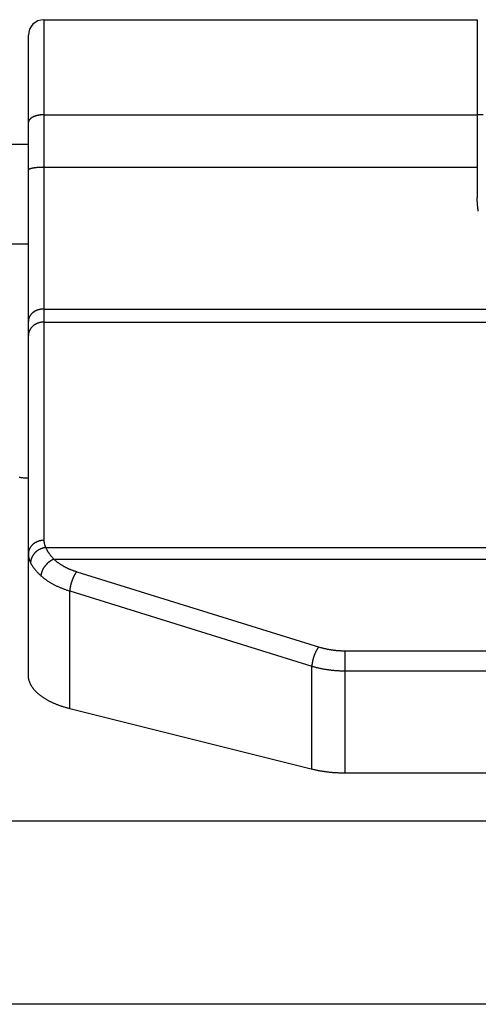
# Model space of a CAD drawing. Header units: inches. Extents: x 0 to 94.4, y 0 to 61.1.
# Tile 40 of 112: x 26.544 to 26.927, y 54.424 to 55.246. Entities that reach past the tile are written whole.
import ezdxf

# ---------------------------------------------------------------- set-up
doc = ezdxf.new("R2010")
doc.units = ezdxf.units.IN
doc.header["$LTSCALE"] = 5.194444
doc.header["$MEASUREMENT"] = 0
doc.layers.get('0').update_dxf_attribs({"linetype": 'CONTINUOUS'})
doc.layers.add('DOOR_ASSEMBLY', color=7, linetype='CONTINUOUS')

msp = doc.modelspace()

# ---------------------------------------------------------------- linework, layer by layer
at = {"color": 3, "linetype": 'Continuous'}
for p, q in [((20.8847, 55.14193), (26.55136, 55.14193)), ((20.8847, 55.05885), (26.55136, 55.05885))]:
    msp.add_line(p, q, dxfattribs=at)
at = {"layer": 'DOOR_ASSEMBLY', "color": 7, "linetype": 'Continuous'}
for p, q in [((26.56436, 55.24588), (26.56436, 54.81108)), ((26.56436, 55.24588), (26.92636, 55.24588)), ((26.92636, 55.24588), (26.92637, 55.09751)), ((26.55136, 54.69849), (26.55136, 55.23288)), ((26.56415, 55.1665), (26.92636, 55.1665)), ((26.56415, 55.16647), (26.92636, 55.16647)), ((26.93136, 55.16638), (26.92636, 55.16638)), ((26.55137, 55.16027), (26.55136, 55.16013)), ((26.55136, 55.16016), (26.55136, 55.16002)), ((26.55138, 55.16038), (26.55137, 55.16024)), ((26.55139, 55.16049), (26.55138, 55.16035)), ((26.55141, 55.16059), (26.55139, 55.16045)), ((26.55143, 55.1607), (26.55141, 55.16056)), ((26.55145, 55.16081), (26.55143, 55.16067)), ((26.55148, 55.16091), (26.55145, 55.16077)), ((26.55151, 55.16102), (26.55148, 55.16088)), ((26.55755, 55.12224), (26.55719, 55.1222)), ((26.55793, 55.12228), (26.55755, 55.12224)), ((26.55889, 55.12237), (26.5585, 55.12234)), ((26.55929, 55.12241), (26.55889, 55.12237)), ((26.55969, 55.12244), (26.55929, 55.12241)), ((26.5601, 55.12247), (26.55969, 55.12244)), ((26.56051, 55.12249), (26.5601, 55.12247)), ((26.56093, 55.12251), (26.56051, 55.12249)), ((26.56135, 55.12253), (26.56093, 55.12251)), ((26.56177, 55.12255), (26.56135, 55.12253)), ((26.5622, 55.12257), (26.56177, 55.12255)), ((26.56263, 55.12258), (26.5622, 55.12257)), ((26.56306, 55.12259), (26.56263, 55.12258)), ((26.56349, 55.1226), (26.56306, 55.12259)), ((26.56393, 55.1226), (26.56349, 55.1226)), ((26.56436, 55.1226), (26.56393, 55.1226)), ((26.56436, 55.1226), (26.92636, 55.1226)), ((26.56436, 55.00427), (28.03836, 55.00427)), ((26.56436, 54.99338), (28.03836, 54.99338)), ((26.56582, 54.80511), (28.0369, 54.80511)), ((26.57267, 54.79541), (28.03006, 54.79541)), ((26.59173, 54.78496), (26.79447, 54.722)), ((26.58591, 54.67054), (26.58591, 54.7689)), ((26.58591, 54.7689), (26.78817, 54.70608)), ((26.81612, 54.61668), (26.81612, 54.7189)), ((26.81612, 54.7189), (27.78715, 54.7189)), ((26.78817, 54.61998), (26.78817, 54.70608)), ((26.81612, 54.70215), (27.7873, 54.70215)), ((26.78878, 54.61983), (26.58591, 54.67054))]:
    msp.add_line(p, q, dxfattribs=at)
at = {"layer": 'DOOR_ASSEMBLY', "color": 3, "linetype": 'Continuous'}
for p, q in [((42.7897, 54.57668), (18.9797, 54.57668)), ((42.7427, 54.42369), (19.0267, 54.42369))]:
    msp.add_line(p, q, dxfattribs=at)
at = {"layer": 'DOOR_ASSEMBLY', "color": 7, "linetype": 'Continuous'}
for points in [[(26.56415, 55.1665), (26.56393, 55.1665), (26.56371, 55.16649), (26.56349, 55.16649), (26.56328, 55.16648), (26.56306, 55.16647), (26.56285, 55.16646), (26.56263, 55.16645), (26.56241, 55.16643), (26.5622, 55.16641), (26.56199, 55.16639), (26.56177, 55.16637), (26.56156, 55.16635), (26.56135, 55.16633), (26.56114, 55.1663), (26.56093, 55.16627), (26.56072, 55.16624), (26.56051, 55.16621), (26.5603, 55.16618), (26.5601, 55.16615), (26.55989, 55.16611), (26.55969, 55.16607), (26.55949, 55.16603), (26.55929, 55.16599), (26.55909, 55.16595), (26.55889, 55.1659), (26.55869, 55.16586), (26.5585, 55.16581), (26.55831, 55.16576), (26.55812, 55.16571), (26.55793, 55.16566), (26.55774, 55.1656), (26.55755, 55.16555), (26.55737, 55.16549), (26.55719, 55.16543), (26.55701, 55.16537), (26.55683, 55.16531), (26.55665, 55.16525), (26.55648, 55.16518), (26.55631, 55.16512), (26.55614, 55.16505), (26.55597, 55.16498), (26.5558, 55.16491), (26.55564, 55.16484), (26.55548, 55.16476), (26.55533, 55.16469), (26.55517, 55.16461), (26.55502, 55.16454), (26.55487, 55.16446), (26.55472, 55.16438), (26.55458, 55.1643), (26.55444, 55.16422), (26.5543, 55.16413), (26.55416, 55.16405), (26.55403, 55.16397), (26.5539, 55.16388), (26.55377, 55.16379), (26.55364, 55.1637), (26.55352, 55.16361), (26.55341, 55.16352), (26.55329, 55.16343), (26.55318, 55.16334), (26.55307, 55.16325), (26.55296, 55.16315), (26.55286, 55.16306), (26.55276, 55.16296), (26.55266, 55.16287), (26.55257, 55.16277), (26.55248, 55.16267), (26.55239, 55.16257), (26.55231, 55.16247), (26.55223, 55.16237), (26.55215, 55.16227), (26.55208, 55.16217), (26.55201, 55.16207), (26.55195, 55.16197), (26.55188, 55.16186), (26.55182, 55.16176), (26.55177, 55.16165), (26.55172, 55.16155), (26.55167, 55.16144), (26.55162, 55.16134), (26.55158, 55.16123), (26.55154, 55.16113), (26.55151, 55.16102)], [(26.56415, 55.16647), (26.56393, 55.16647), (26.56371, 55.16646), (26.56349, 55.16646), (26.56328, 55.16645), (26.56306, 55.16644), (26.56285, 55.16643), (26.56263, 55.16641), (26.56241, 55.1664), (26.5622, 55.16638), (26.56199, 55.16636), (26.56177, 55.16634), (26.56156, 55.16632), (26.56135, 55.16629), (26.56114, 55.16627), (26.56093, 55.16624), (26.56072, 55.16621), (26.56051, 55.16618), (26.5603, 55.16615), (26.5601, 55.16611), (26.55989, 55.16608), (26.55969, 55.16604), (26.55949, 55.166), (26.55929, 55.16596), (26.55909, 55.16592), (26.55889, 55.16587), (26.55869, 55.16582), (26.5585, 55.16578), (26.55831, 55.16573), (26.55812, 55.16568), (26.55793, 55.16562), (26.55774, 55.16557), (26.55755, 55.16551), (26.55737, 55.16546), (26.55719, 55.1654), (26.55701, 55.16534), (26.55683, 55.16528), (26.55665, 55.16521), (26.55648, 55.16515), (26.55631, 55.16508), (26.55614, 55.16502), (26.55597, 55.16495), (26.5558, 55.16488), (26.55564, 55.1648), (26.55548, 55.16473), (26.55533, 55.16466), (26.55517, 55.16458), (26.55502, 55.1645), (26.55487, 55.16443), (26.55472, 55.16435), (26.55458, 55.16427), (26.55444, 55.16419), (26.5543, 55.1641), (26.55416, 55.16402), (26.55403, 55.16393), (26.5539, 55.16385), (26.55377, 55.16376), (26.55364, 55.16367), (26.55352, 55.16358), (26.55341, 55.16349), (26.55329, 55.1634), (26.55318, 55.16331), (26.55307, 55.16322), (26.55296, 55.16312), (26.55286, 55.16303), (26.55276, 55.16293), (26.55266, 55.16283), (26.55257, 55.16274), (26.55248, 55.16264), (26.55239, 55.16254), (26.55231, 55.16244), (26.55223, 55.16234), (26.55215, 55.16224), (26.55208, 55.16214), (26.55201, 55.16204), (26.55195, 55.16193), (26.55188, 55.16183), (26.55182, 55.16173), (26.55177, 55.16162), (26.55172, 55.16152), (26.55167, 55.16141), (26.55162, 55.16131), (26.55158, 55.1612), (26.55154, 55.16109), (26.55151, 55.16099)], [(26.55719, 55.1222), (26.55701, 55.12217), (26.55683, 55.12215), (26.55665, 55.12213), (26.55648, 55.1221), (26.55631, 55.12208), (26.55614, 55.12205), (26.55597, 55.12203), (26.5558, 55.122), (26.55564, 55.12197), (26.55548, 55.12194), (26.55533, 55.12192), (26.55517, 55.12189), (26.55502, 55.12186), (26.55487, 55.12183), (26.55472, 55.1218), (26.55458, 55.12177), (26.55444, 55.12174), (26.5543, 55.12171), (26.55416, 55.12167), (26.55403, 55.12164), (26.5539, 55.12161), (26.55377, 55.12158), (26.55364, 55.12154), (26.55352, 55.12151), (26.55341, 55.12148), (26.55329, 55.12144), (26.55318, 55.12141), (26.55307, 55.12137), (26.55296, 55.12134), (26.55286, 55.1213), (26.55276, 55.12126), (26.55266, 55.12123), (26.55257, 55.12119), (26.55248, 55.12115), (26.55239, 55.12112), (26.55231, 55.12108), (26.55223, 55.12104), (26.55215, 55.121), (26.55208, 55.12096), (26.55201, 55.12093), (26.55195, 55.12089), (26.55188, 55.12085), (26.55182, 55.12081), (26.55177, 55.12077), (26.55172, 55.12073), (26.55167, 55.12069), (26.55162, 55.12065), (26.55158, 55.12061), (26.55154, 55.12057), (26.55151, 55.12053), (26.55148, 55.12049), (26.55145, 55.12045), (26.55143, 55.12041), (26.55141, 55.12037), (26.55139, 55.12033), (26.55138, 55.12029), (26.55137, 55.12025), (26.55136, 55.12021), (26.55136, 55.12017)], [(26.5585, 55.12234), (26.55831, 55.12232), (26.55793, 55.12228)], [(26.92727, 55.08602), (26.92718, 55.0865), (26.9271, 55.08701), (26.92702, 55.08753), (26.92694, 55.08808), (26.92686, 55.08865), (26.92679, 55.08924), (26.92673, 55.08986), (26.92666, 55.0905), (26.92661, 55.09117), (26.92656, 55.09188), (26.92651, 55.09261), (26.92647, 55.09338), (26.92644, 55.09418), (26.92641, 55.09499), (26.92639, 55.09582), (26.92637, 55.09666), (26.92637, 55.09751)], [(26.56436, 55.00427), (26.56415, 55.00427), (26.56393, 55.00427), (26.56371, 55.00426), (26.56349, 55.00425), (26.56328, 55.00424), (26.56306, 55.00422), (26.56285, 55.0042), (26.56263, 55.00418), (26.56241, 55.00416), (26.5622, 55.00413), (26.56199, 55.0041), (26.56177, 55.00407), (26.56156, 55.00404), (26.56135, 55.004), (26.56114, 55.00396), (26.56093, 55.00391), (26.56072, 55.00387), (26.56051, 55.00382), (26.5603, 55.00377), (26.5601, 55.00371), (26.55989, 55.00366), (26.55969, 55.0036), (26.55949, 55.00354), (26.55929, 55.00347), (26.55909, 55.0034), (26.55889, 55.00333), (26.55869, 55.00326), (26.5585, 55.00319), (26.55831, 55.00311), (26.55812, 55.00303), (26.55793, 55.00295), (26.55774, 55.00286), (26.55755, 55.00277), (26.55737, 55.00268), (26.55719, 55.00259), (26.55701, 55.0025), (26.55683, 55.0024), (26.55665, 55.0023), (26.55648, 55.0022), (26.55631, 55.00209), (26.55614, 55.00199), (26.55597, 55.00188), (26.5558, 55.00177), (26.55564, 55.00166), (26.55548, 55.00154), (26.55533, 55.00143), (26.55517, 55.00131), (26.55502, 55.00119), (26.55487, 55.00106), (26.55472, 55.00094), (26.55458, 55.00081), (26.55444, 55.00069), (26.5543, 55.00056), (26.55416, 55.00042), (26.55403, 55.00029), (26.5539, 55.00015), (26.55377, 55.00002), (26.55364, 54.99988), (26.55352, 54.99974), (26.55341, 54.9996), (26.55329, 54.99945), (26.55318, 54.99931), (26.55307, 54.99916), (26.55296, 54.99901), (26.55286, 54.99887), (26.55276, 54.99872), (26.55266, 54.99856), (26.55257, 54.99841), (26.55248, 54.99826), (26.55239, 54.9981), (26.55231, 54.99794), (26.55223, 54.99779), (26.55215, 54.99763), (26.55208, 54.99747), (26.55201, 54.99731), (26.55195, 54.99715), (26.55188, 54.99699), (26.55182, 54.99682), (26.55177, 54.99666), (26.55172, 54.9965), (26.55167, 54.99633), (26.55162, 54.99617), (26.55158, 54.996), (26.55154, 54.99583), (26.55151, 54.99567), (26.55148, 54.9955), (26.55145, 54.99533), (26.55143, 54.99516), (26.55141, 54.99499), (26.55139, 54.99482), (26.55138, 54.99466), (26.55137, 54.99449), (26.55136, 54.99432), (26.55136, 54.99415)], [(26.56436, 54.99338), (26.56415, 54.99338), (26.56393, 54.99338), (26.56371, 54.99337), (26.56349, 54.99336), (26.56328, 54.99334), (26.56306, 54.99333), (26.56285, 54.99331), (26.56263, 54.99328), (26.56241, 54.99326), (26.5622, 54.99323), (26.56199, 54.99319), (26.56177, 54.99316), (26.56156, 54.99312), (26.56135, 54.99308), (26.56114, 54.99303), (26.56093, 54.99298), (26.56072, 54.99293), (26.56051, 54.99288), (26.5603, 54.99282), (26.5601, 54.99276), (26.55989, 54.9927), (26.55969, 54.99263), (26.55949, 54.99256), (26.55929, 54.99249), (26.55909, 54.99241), (26.55889, 54.99234), (26.55869, 54.99226), (26.5585, 54.99217), (26.55831, 54.99209), (26.55812, 54.992), (26.55793, 54.99191), (26.55774, 54.99181), (26.55755, 54.99171), (26.55737, 54.99161), (26.55719, 54.99151), (26.55701, 54.99141), (26.55683, 54.9913), (26.55665, 54.99119), (26.55648, 54.99108), (26.55631, 54.99096), (26.55614, 54.99084), (26.55597, 54.99072), (26.5558, 54.9906), (26.55564, 54.99047), (26.55548, 54.99035), (26.55533, 54.99022), (26.55517, 54.99009), (26.55502, 54.98995), (26.55487, 54.98982), (26.55472, 54.98968), (26.55458, 54.98954), (26.55444, 54.98939), (26.5543, 54.98925), (26.55416, 54.9891), (26.55403, 54.98895), (26.5539, 54.9888), (26.55377, 54.98865), (26.55364, 54.9885), (26.55352, 54.98834), (26.55341, 54.98818), (26.55329, 54.98802), (26.55318, 54.98786), (26.55307, 54.9877), (26.55296, 54.98754), (26.55286, 54.98737), (26.55276, 54.9872), (26.55266, 54.98703), (26.55257, 54.98686), (26.55248, 54.98669), (26.55239, 54.98652), (26.55231, 54.98635), (26.55223, 54.98617), (26.55215, 54.986), (26.55208, 54.98582), (26.55201, 54.98564), (26.55195, 54.98546), (26.55188, 54.98528), (26.55182, 54.9851), (26.55177, 54.98492), (26.55172, 54.98473), (26.55167, 54.98455), (26.55162, 54.98437), (26.55158, 54.98418), (26.55154, 54.984), (26.55151, 54.98381), (26.55148, 54.98363), (26.55145, 54.98344), (26.55143, 54.98325), (26.55141, 54.98306), (26.55139, 54.98288), (26.55138, 54.98269), (26.55137, 54.9825), (26.55136, 54.98231), (26.55136, 54.98212)], [(26.56436, 54.81108), (26.56415, 54.81108), (26.56393, 54.81107), (26.56371, 54.81106), (26.56349, 54.81105), (26.56328, 54.81104), (26.56306, 54.81102), (26.56285, 54.811), (26.56263, 54.81098), (26.56241, 54.81095), (26.5622, 54.81092), (26.56199, 54.81089), (26.56177, 54.81085), (26.56156, 54.81081), (26.56135, 54.81077), (26.56114, 54.81073), (26.56093, 54.81068), (26.56072, 54.81063), (26.56051, 54.81057), (26.5603, 54.81052), (26.5601, 54.81046), (26.55989, 54.81039), (26.55969, 54.81033), (26.55949, 54.81026), (26.55929, 54.81018), (26.55909, 54.81011), (26.55889, 54.81003), (26.55869, 54.80995), (26.5585, 54.80987), (26.55831, 54.80978), (26.55812, 54.80969), (26.55793, 54.8096), (26.55774, 54.80951), (26.55755, 54.80941), (26.55737, 54.80931), (26.55719, 54.80921), (26.55701, 54.8091), (26.55683, 54.80899), (26.55665, 54.80888), (26.55648, 54.80877), (26.55631, 54.80866), (26.55614, 54.80854), (26.55597, 54.80842), (26.5558, 54.80829), (26.55564, 54.80817), (26.55548, 54.80804), (26.55533, 54.80791), (26.55517, 54.80778), (26.55502, 54.80765), (26.55487, 54.80751), (26.55472, 54.80737), (26.55458, 54.80723), (26.55444, 54.80709), (26.5543, 54.80694), (26.55416, 54.8068), (26.55403, 54.80665), (26.5539, 54.8065), (26.55377, 54.80635), (26.55364, 54.80619), (26.55352, 54.80604), (26.55341, 54.80588), (26.55329, 54.80572), (26.55318, 54.80556), (26.55307, 54.80539), (26.55296, 54.80523), (26.55286, 54.80506), (26.55276, 54.8049), (26.55266, 54.80473), (26.55257, 54.80456), (26.55248, 54.80439), (26.55239, 54.80421), (26.55231, 54.80404), (26.55223, 54.80387), (26.55215, 54.80369), (26.55208, 54.80351), (26.55201, 54.80333), (26.55195, 54.80316), (26.55188, 54.80298), (26.55182, 54.80279), (26.55177, 54.80261), (26.55172, 54.80243), (26.55167, 54.80225), (26.55162, 54.80206), (26.55158, 54.80188), (26.55154, 54.80169), (26.55151, 54.80151), (26.55148, 54.80132), (26.55145, 54.80113), (26.55143, 54.80095), (26.55141, 54.80076), (26.55139, 54.80057), (26.55138, 54.80038), (26.55137, 54.8002), (26.55136, 54.80001), (26.55136, 54.79982)], [(26.56436, 54.81108), (26.56437, 54.8108), (26.56437, 54.81053), (26.56439, 54.81026), (26.56441, 54.80998), (26.56444, 54.80971), (26.56447, 54.80944), (26.56451, 54.80916), (26.56456, 54.80889), (26.56461, 54.80862), (26.56467, 54.80835), (26.56473, 54.80807), (26.5648, 54.8078), (26.56487, 54.80753), (26.56496, 54.80726), (26.56504, 54.80699), (26.56514, 54.80672), (26.56524, 54.80645), (26.56534, 54.80618), (26.56545, 54.80591), (26.56557, 54.80565), (26.56569, 54.80538), (26.56582, 54.80511)], [(26.55136, 54.79982), (26.55137, 54.79947), (26.55138, 54.79913), (26.5514, 54.79878), (26.55142, 54.79844), (26.55146, 54.79809), (26.5515, 54.79775), (26.55155, 54.7974), (26.55161, 54.79706), (26.55167, 54.79671), (26.55174, 54.79637), (26.55182, 54.79603), (26.55191, 54.79568), (26.55201, 54.79534), (26.55211, 54.795), (26.55222, 54.79466), (26.55234, 54.79432), (26.55246, 54.79398), (26.5526, 54.79364), (26.55274, 54.7933), (26.55289, 54.79296), (26.55304, 54.79263), (26.5532, 54.79229)], [(26.56582, 54.80511), (26.56561, 54.80509), (26.5654, 54.80506), (26.56519, 54.80502), (26.56498, 54.80498), (26.56477, 54.80494), (26.56456, 54.8049), (26.56435, 54.80485), (26.56414, 54.8048), (26.56393, 54.80475), (26.56372, 54.8047), (26.56352, 54.80464), (26.56331, 54.80458), (26.5631, 54.80451), (26.5629, 54.80444), (26.56269, 54.80437), (26.56249, 54.8043), (26.56229, 54.80422), (26.56208, 54.80414), (26.56188, 54.80406), (26.56168, 54.80398), (26.56148, 54.80389), (26.56129, 54.8038), (26.56109, 54.80371), (26.5609, 54.80361), (26.5607, 54.80351), (26.56051, 54.80341), (26.56032, 54.8033), (26.56013, 54.8032), (26.55994, 54.80309), (26.55976, 54.80298), (26.55957, 54.80286), (26.55939, 54.80274), (26.55921, 54.80262), (26.55903, 54.8025), (26.55886, 54.80238), (26.55868, 54.80225), (26.55851, 54.80212), (26.55834, 54.80199), (26.55817, 54.80186), (26.558, 54.80172), (26.55784, 54.80158), (26.55768, 54.80144), (26.55752, 54.8013), (26.55736, 54.80115), (26.5572, 54.80101), (26.55705, 54.80086), (26.5569, 54.80071), (26.55675, 54.80056), (26.55661, 54.8004), (26.55646, 54.80025), (26.55632, 54.80009), (26.55619, 54.79993), (26.55605, 54.79977), (26.55592, 54.7996), (26.55579, 54.79944), (26.55566, 54.79927), (26.55554, 54.7991), (26.55542, 54.79894), (26.5553, 54.79877), (26.55519, 54.79859), (26.55507, 54.79842), (26.55497, 54.79825), (26.55486, 54.79807), (26.55476, 54.79789), (26.55466, 54.79771), (26.55456, 54.79754), (26.55447, 54.79735), (26.55438, 54.79717), (26.55429, 54.79699), (26.55421, 54.79681), (26.55412, 54.79662), (26.55405, 54.79644), (26.55397, 54.79625), (26.5539, 54.79607), (26.55383, 54.79588), (26.55377, 54.7957), (26.55371, 54.79551), (26.55365, 54.79532), (26.5536, 54.79513), (26.55355, 54.79494), (26.5535, 54.79475), (26.55346, 54.79456), (26.55342, 54.79437), (26.55338, 54.79418), (26.55335, 54.79399), (26.55332, 54.7938), (26.55329, 54.79361), (26.55327, 54.79342), (26.55325, 54.79323), (26.55323, 54.79304), (26.55322, 54.79286), (26.55321, 54.79267), (26.55321, 54.79248), (26.5532, 54.79229)], [(26.56582, 54.80511), (26.56595, 54.80483), (26.56609, 54.80454), (26.56623, 54.80425), (26.56637, 54.80396), (26.56652, 54.80367), (26.56668, 54.80338), (26.56684, 54.80308), (26.56701, 54.80279), (26.56718, 54.80249), (26.56736, 54.80219), (26.56755, 54.80189), (26.56774, 54.80159), (26.56793, 54.80129), (26.56813, 54.80099), (26.56834, 54.80068), (26.56855, 54.80038), (26.56877, 54.80007), (26.56899, 54.79976), (26.56922, 54.79946), (26.56945, 54.79915), (26.56969, 54.79884), (26.56993, 54.79853), (26.57018, 54.79822), (26.57044, 54.79791), (26.5707, 54.7976), (26.57096, 54.79728), (26.57123, 54.79697), (26.57151, 54.79666), (26.57179, 54.79635), (26.57208, 54.79604), (26.57237, 54.79573), (26.57267, 54.79541)], [(26.5532, 54.79229), (26.55337, 54.79197), (26.55354, 54.79164), (26.55372, 54.79132), (26.5539, 54.79099), (26.55409, 54.79066), (26.55429, 54.79033), (26.55449, 54.79), (26.55471, 54.78967), (26.55492, 54.78934), (26.55515, 54.78901), (26.55538, 54.78867), (26.55562, 54.78834), (26.55587, 54.788), (26.55612, 54.78767), (26.55638, 54.78733), (26.55665, 54.78699), (26.55692, 54.78666), (26.5572, 54.78632), (26.55749, 54.78598), (26.55779, 54.78564), (26.55809, 54.7853), (26.5584, 54.78496), (26.55871, 54.78462), (26.55903, 54.78428), (26.55936, 54.78394), (26.5597, 54.7836), (26.56004, 54.78326), (26.56039, 54.78292), (26.56074, 54.78258), (26.5611, 54.78224), (26.56147, 54.7819), (26.56185, 54.78156)], [(26.57267, 54.79541), (26.57249, 54.79534), (26.57231, 54.79526), (26.57213, 54.79518), (26.57195, 54.7951), (26.57177, 54.79501), (26.57159, 54.79492), (26.57141, 54.79483), (26.57123, 54.79474), (26.57105, 54.79464), (26.57087, 54.79454), (26.57069, 54.79444), (26.57052, 54.79434), (26.57034, 54.79423), (26.57017, 54.79412), (26.56999, 54.79401), (26.56982, 54.7939), (26.56964, 54.79378), (26.56947, 54.79366), (26.5693, 54.79354), (26.56913, 54.79342), (26.56896, 54.79329), (26.56879, 54.79316), (26.56862, 54.79303), (26.56846, 54.7929), (26.56829, 54.79277), (26.56813, 54.79263), (26.56796, 54.79249), (26.5678, 54.79235), (26.56764, 54.79221), (26.56748, 54.79207), (26.56732, 54.79192), (26.56717, 54.79177), (26.56701, 54.79162), (26.56686, 54.79147), (26.56671, 54.79131), (26.56656, 54.79116), (26.56641, 54.791), (26.56627, 54.79084), (26.56612, 54.79068), (26.56598, 54.79052), (26.56584, 54.79036), (26.5657, 54.79019), (26.56556, 54.79003), (26.56543, 54.78986), (26.56529, 54.78969), (26.56516, 54.78952), (26.56503, 54.78935), (26.56491, 54.78918), (26.56478, 54.78901), (26.56466, 54.78883), (26.56454, 54.78866), (26.56442, 54.78848), (26.5643, 54.7883), (26.56419, 54.78812), (26.56408, 54.78795), (26.56397, 54.78777), (26.56386, 54.78759), (26.56376, 54.7874), (26.56366, 54.78722), (26.56356, 54.78704), (26.56346, 54.78686), (26.56337, 54.78667), (26.56328, 54.78649), (26.56319, 54.78631), (26.5631, 54.78612), (26.56302, 54.78594), (26.56294, 54.78575), (26.56286, 54.78557), (26.56278, 54.78538), (26.56271, 54.7852), (26.56264, 54.78501), (26.56257, 54.78483), (26.56251, 54.78464), (26.56244, 54.78446), (26.56238, 54.78427), (26.56233, 54.78409), (26.56228, 54.7839), (26.56222, 54.78372), (26.56218, 54.78354), (26.56213, 54.78335), (26.56209, 54.78317), (26.56205, 54.78299), (26.56202, 54.78281), (26.56198, 54.78263), (26.56195, 54.78245), (26.56193, 54.78227), (26.5619, 54.78209), (26.56188, 54.78191), (26.56186, 54.78174), (26.56185, 54.78156)], [(26.57267, 54.79541), (26.57297, 54.79514), (26.57327, 54.79486), (26.57358, 54.79459), (26.57389, 54.79432), (26.57421, 54.79405), (26.57454, 54.79379), (26.57486, 54.79352), (26.5752, 54.79326), (26.57553, 54.793), (26.57588, 54.79274), (26.57622, 54.79249), (26.57657, 54.79224), (26.57693, 54.79199), (26.57729, 54.79174), (26.57765, 54.7915), (26.57802, 54.79125), (26.57839, 54.79101), (26.57877, 54.79078), (26.57915, 54.79054), (26.57953, 54.79031), (26.57992, 54.79008), (26.58031, 54.78985), (26.58071, 54.78963), (26.58111, 54.78941), (26.58151, 54.78919), (26.58192, 54.78897), (26.58233, 54.78876), (26.58274, 54.78855), (26.58316, 54.78834), (26.58358, 54.78814), (26.58401, 54.78793), (26.58444, 54.78773), (26.58487, 54.78754), (26.5853, 54.78735), (26.58574, 54.78715), (26.58619, 54.78697), (26.58663, 54.78678), (26.58708, 54.7866), (26.58753, 54.78642), (26.58799, 54.78625), (26.58844, 54.78608), (26.5889, 54.78591), (26.58937, 54.78574), (26.58983, 54.78558), (26.5903, 54.78542), (26.59077, 54.78526), (26.59125, 54.78511), (26.59173, 54.78496)], [(26.59173, 54.78496), (26.59163, 54.78484), (26.59153, 54.78471), (26.59143, 54.78459), (26.59133, 54.78446), (26.59123, 54.78432), (26.59114, 54.78419), (26.59104, 54.78405), (26.59094, 54.78391), (26.59084, 54.78376), (26.59074, 54.78362), (26.59065, 54.78347), (26.59055, 54.78332), (26.59045, 54.78317), (26.59036, 54.78301), (26.59026, 54.78285), (26.59017, 54.78269), (26.59007, 54.78253), (26.58998, 54.78236), (26.58988, 54.7822), (26.58979, 54.78203), (26.5897, 54.78186), (26.58961, 54.78168), (26.58951, 54.78151), (26.58942, 54.78133), (26.58933, 54.78115), (26.58924, 54.78097), (26.58916, 54.78079), (26.58907, 54.7806), (26.58898, 54.78042), (26.58889, 54.78023), (26.58881, 54.78004), (26.58872, 54.77985), (26.58864, 54.77966), (26.58855, 54.77946), (26.58847, 54.77927), (26.58839, 54.77907), (26.58831, 54.77887), (26.58823, 54.77868), (26.58815, 54.77848), (26.58807, 54.77828), (26.588, 54.77807), (26.58792, 54.77787), (26.58785, 54.77767), (26.58777, 54.77746), (26.5877, 54.77726), (26.58763, 54.77705), (26.58756, 54.77684), (26.58749, 54.77664), (26.58742, 54.77643), (26.58736, 54.77622), (26.58729, 54.77601), (26.58723, 54.7758), (26.58717, 54.77559), (26.58711, 54.77538), (26.58705, 54.77517), (26.58699, 54.77496), (26.58693, 54.77475), (26.58687, 54.77454), (26.58682, 54.77433), (26.58677, 54.77412), (26.58671, 54.77391), (26.58666, 54.7737), (26.58662, 54.7735), (26.58657, 54.77329), (26.58652, 54.77308), (26.58648, 54.77287), (26.58643, 54.77266), (26.58639, 54.77246), (26.58635, 54.77225), (26.58631, 54.77204), (26.58628, 54.77184), (26.58624, 54.77163), (26.58621, 54.77143), (26.58618, 54.77123), (26.58614, 54.77103), (26.58612, 54.77083), (26.58609, 54.77063), (26.58606, 54.77043), (26.58604, 54.77023), (26.58601, 54.77004), (26.58599, 54.76984), (26.58597, 54.76965), (26.58596, 54.76946), (26.58594, 54.76927), (26.58592, 54.76908), (26.58591, 54.7689)], [(26.56185, 54.78156), (26.56222, 54.78123), (26.56261, 54.78089), (26.563, 54.78056), (26.5634, 54.78024), (26.5638, 54.77991), (26.56421, 54.77959), (26.56462, 54.77927), (26.56504, 54.77895), (26.56547, 54.77864), (26.5659, 54.77833), (26.56634, 54.77802), (26.56678, 54.77771), (26.56723, 54.77741), (26.56768, 54.77711), (26.56814, 54.77682), (26.5686, 54.77652), (26.56907, 54.77623), (26.56955, 54.77594), (26.57003, 54.77566), (26.57051, 54.77538), (26.571, 54.7751), (26.5715, 54.77483), (26.572, 54.77455), (26.5725, 54.77428), (26.57301, 54.77402), (26.57353, 54.77376), (26.57405, 54.7735), (26.57457, 54.77324), (26.5751, 54.77299), (26.57563, 54.77274), (26.57617, 54.7725), (26.57671, 54.77226), (26.57725, 54.77202), (26.5778, 54.77179), (26.57836, 54.77156), (26.57892, 54.77133), (26.57948, 54.77111), (26.58004, 54.77089), (26.58062, 54.77067), (26.58119, 54.77046), (26.58177, 54.77025), (26.58235, 54.77004), (26.58293, 54.76984), (26.58352, 54.76965), (26.58411, 54.76945), (26.58471, 54.76926), (26.58531, 54.76908), (26.58591, 54.7689)], [(26.79398, 54.72215), (26.79388, 54.72202), (26.79378, 54.7219), (26.79368, 54.72177), (26.79359, 54.72164), (26.79349, 54.72151), (26.79339, 54.72137), (26.79329, 54.72124), (26.79319, 54.7211), (26.7931, 54.72095), (26.793, 54.72081), (26.7929, 54.72066), (26.79281, 54.72051), (26.79271, 54.72035), (26.79261, 54.7202), (26.79252, 54.72004), (26.79242, 54.71988), (26.79233, 54.71972), (26.79223, 54.71955), (26.79214, 54.71938), (26.79205, 54.71921), (26.79195, 54.71904), (26.79186, 54.71887), (26.79177, 54.7187), (26.79168, 54.71852), (26.79159, 54.71834), (26.7915, 54.71816), (26.79141, 54.71798), (26.79132, 54.71779), (26.79123, 54.7176), (26.79115, 54.71742), (26.79106, 54.71723), (26.79098, 54.71704), (26.79089, 54.71684), (26.79081, 54.71665), (26.79073, 54.71646), (26.79064, 54.71626), (26.79056, 54.71606), (26.79048, 54.71586), (26.79041, 54.71566), (26.79033, 54.71546), (26.79025, 54.71526), (26.79018, 54.71506), (26.7901, 54.71486), (26.79003, 54.71465), (26.78996, 54.71445), (26.78989, 54.71424), (26.78982, 54.71403), (26.78975, 54.71383), (26.78968, 54.71362), (26.78961, 54.71341), (26.78955, 54.7132), (26.78948, 54.71299), (26.78942, 54.71278), (26.78936, 54.71257), (26.7893, 54.71236), (26.78924, 54.71215), (26.78918, 54.71194), (26.78913, 54.71173), (26.78907, 54.71152), (26.78902, 54.71131), (26.78897, 54.7111), (26.78892, 54.71089), (26.78887, 54.71068), (26.78882, 54.71047), (26.78878, 54.71027), (26.78873, 54.71006), (26.78869, 54.70985), (26.78865, 54.70964), (26.78861, 54.70944), (26.78857, 54.70923), (26.78853, 54.70903), (26.7885, 54.70882), (26.78846, 54.70862), (26.78843, 54.70842), (26.7884, 54.70822), (26.78837, 54.70802), (26.78834, 54.70782), (26.78832, 54.70762), (26.78829, 54.70742), (26.78827, 54.70723), (26.78825, 54.70703), (26.78823, 54.70684), (26.78821, 54.70665), (26.78819, 54.70646), (26.78818, 54.70627), (26.78817, 54.70608)], [(26.79447, 54.722), (26.79496, 54.72185), (26.79546, 54.72171), (26.79596, 54.72157), (26.79646, 54.72143), (26.79696, 54.7213), (26.79747, 54.72117), (26.79797, 54.72104), (26.79848, 54.72092), (26.799, 54.7208), (26.79951, 54.72068), (26.80003, 54.72057), (26.80054, 54.72046), (26.80106, 54.72036), (26.80158, 54.72025), (26.80211, 54.72016), (26.80263, 54.72006), (26.80316, 54.71997), (26.80369, 54.71989), (26.80422, 54.7198), (26.80475, 54.71972), (26.80528, 54.71965), (26.80581, 54.71957), (26.80635, 54.7195), (26.80689, 54.71944), (26.80742, 54.71938), (26.80796, 54.71932), (26.8085, 54.71927), (26.80904, 54.71922), (26.80958, 54.71917), (26.81012, 54.71913), (26.81067, 54.71909), (26.81121, 54.71905), (26.81175, 54.71902), (26.8123, 54.71899), (26.81284, 54.71897), (26.81339, 54.71895), (26.81393, 54.71893), (26.81448, 54.71892), (26.81502, 54.71891), (26.81557, 54.7189), (26.81612, 54.7189)], [(26.78817, 54.70608), (26.78879, 54.7059), (26.78941, 54.70572), (26.79003, 54.70555), (26.79066, 54.70538), (26.7913, 54.70521), (26.79193, 54.70505), (26.79257, 54.7049), (26.79321, 54.70474), (26.79385, 54.70459), (26.7945, 54.70445), (26.79515, 54.70431), (26.7958, 54.70417), (26.79645, 54.70404), (26.79711, 54.70391), (26.79777, 54.70379), (26.79843, 54.70367), (26.79909, 54.70356), (26.79976, 54.70345), (26.80042, 54.70334), (26.80109, 54.70324), (26.80176, 54.70315), (26.80244, 54.70305), (26.80311, 54.70297), (26.80378, 54.70288), (26.80446, 54.7028), (26.80514, 54.70273), (26.80582, 54.70266), (26.8065, 54.70259), (26.80718, 54.70253), (26.80787, 54.70248), (26.80855, 54.70242), (26.80923, 54.70238), (26.80992, 54.70233), (26.81061, 54.7023), (26.81129, 54.70226), (26.81198, 54.70223), (26.81267, 54.70221), (26.81336, 54.70219), (26.81405, 54.70217), (26.81474, 54.70216), (26.81543, 54.70215), (26.81612, 54.70215)], [(26.58591, 54.67054), (26.58529, 54.6707), (26.58468, 54.67086), (26.58407, 54.67102), (26.58346, 54.67119), (26.58286, 54.67136), (26.58226, 54.67153), (26.58167, 54.67171), (26.58108, 54.67189), (26.58049, 54.67207), (26.57991, 54.67226), (26.57933, 54.67245), (26.57875, 54.67264), (26.57818, 54.67284), (26.57762, 54.67304), (26.57706, 54.67324), (26.5765, 54.67344), (26.57595, 54.67365), (26.5754, 54.67386), (26.57486, 54.67408), (26.57432, 54.6743), (26.57378, 54.67452), (26.57325, 54.67474), (26.57273, 54.67497), (26.57221, 54.67519), (26.5717, 54.67543), (26.57119, 54.67566), (26.57069, 54.6759), (26.57019, 54.67614), (26.5697, 54.67638), (26.56921, 54.67663), (26.56873, 54.67688), (26.56825, 54.67713), (26.56778, 54.67738), (26.56732, 54.67764), (26.56686, 54.6779), (26.56641, 54.67816), (26.56596, 54.67842), (26.56552, 54.67869), (26.56508, 54.67896), (26.56465, 54.67923), (26.56423, 54.6795), (26.56381, 54.67978), (26.5634, 54.68006), (26.563, 54.68034), (26.5626, 54.68062), (26.5622, 54.6809), (26.56182, 54.68119), (26.56144, 54.68148), (26.56106, 54.68177), (26.5607, 54.68207), (26.56034, 54.68236), (26.55998, 54.68266), (26.55964, 54.68296), (26.55929, 54.68326), (26.55896, 54.68356), (26.55863, 54.68387), (26.55831, 54.68417), (26.558, 54.68448), (26.55769, 54.68479), (26.55739, 54.6851), (26.5571, 54.68542), (26.55681, 54.68573), (26.55653, 54.68605), (26.55626, 54.68637), (26.556, 54.68669), (26.55574, 54.68701), (26.55549, 54.68733), (26.55524, 54.68765), (26.55501, 54.68798), (26.55478, 54.6883), (26.55456, 54.68863), (26.55434, 54.68896), (26.55413, 54.68929), (26.55393, 54.68962), (26.55374, 54.68996), (26.55356, 54.69029), (26.55338, 54.69062), (26.55321, 54.69096), (26.55304, 54.69129), (26.55289, 54.69163), (26.55274, 54.69197), (26.5526, 54.69231), (26.55247, 54.69265), (26.55234, 54.69299), (26.55222, 54.69333), (26.55211, 54.69367), (26.55201, 54.69401), (26.55191, 54.69436), (26.55183, 54.6947), (26.55175, 54.69504), (26.55167, 54.69539), (26.55161, 54.69573), (26.55155, 54.69608), (26.5515, 54.69642), (26.55146, 54.69677), (26.55142, 54.69711), (26.5514, 54.69746), (26.55138, 54.6978), (26.55137, 54.69815), (26.55136, 54.69849)], [(27.78661, 54.61668), (26.81543, 54.61668), (26.81474, 54.61669), (26.81405, 54.6167), (26.81336, 54.61671), (26.81267, 54.61673), (26.81198, 54.61675), (26.81129, 54.61677), (26.8106, 54.6168), (26.80992, 54.61684), (26.80923, 54.61687), (26.80855, 54.61691), (26.80786, 54.61695), (26.80718, 54.617), (26.8065, 54.61705), (26.80581, 54.61711), (26.80513, 54.61717), (26.80446, 54.61723), (26.80378, 54.6173), (26.8031, 54.61737), (26.80243, 54.61744), (26.80176, 54.61752), (26.80109, 54.6176), (26.80042, 54.61768), (26.79975, 54.61777), (26.79909, 54.61786), (26.79842, 54.61796), (26.79776, 54.61806), (26.7971, 54.61816), (26.79645, 54.61827), (26.79579, 54.61838), (26.79514, 54.61849), (26.79449, 54.61861), (26.79385, 54.61873), (26.79321, 54.61886), (26.79256, 54.61898), (26.79193, 54.61912), (26.79129, 54.61925), (26.79066, 54.61939), (26.79003, 54.61953), (26.78941, 54.61968), (26.78878, 54.61983)]]:
    msp.add_lwpolyline(points, dxfattribs=at)
at = {"layer": 'DOOR_ASSEMBLY', "color": 3, "linetype": 'Continuous'}
msp.add_lwpolyline([(26.54371, 54.86394), (26.54437, 54.86381), (26.54505, 54.86369), (26.54573, 54.86359), (26.54642, 54.86349), (26.54711, 54.86341), (26.54781, 54.86334), (26.54852, 54.86328), (26.54922, 54.86324), (26.54994, 54.86321), (26.55065, 54.86319), (26.55136, 54.86318)], dxfattribs=at)
at = {"layer": 'DOOR_ASSEMBLY', "color": 7, "linetype": 'Continuous'}
msp.add_arc((26.56436, 55.23288), 0.013, 90, 180, dxfattribs=at)

doc.saveas('drawing.dxf')
